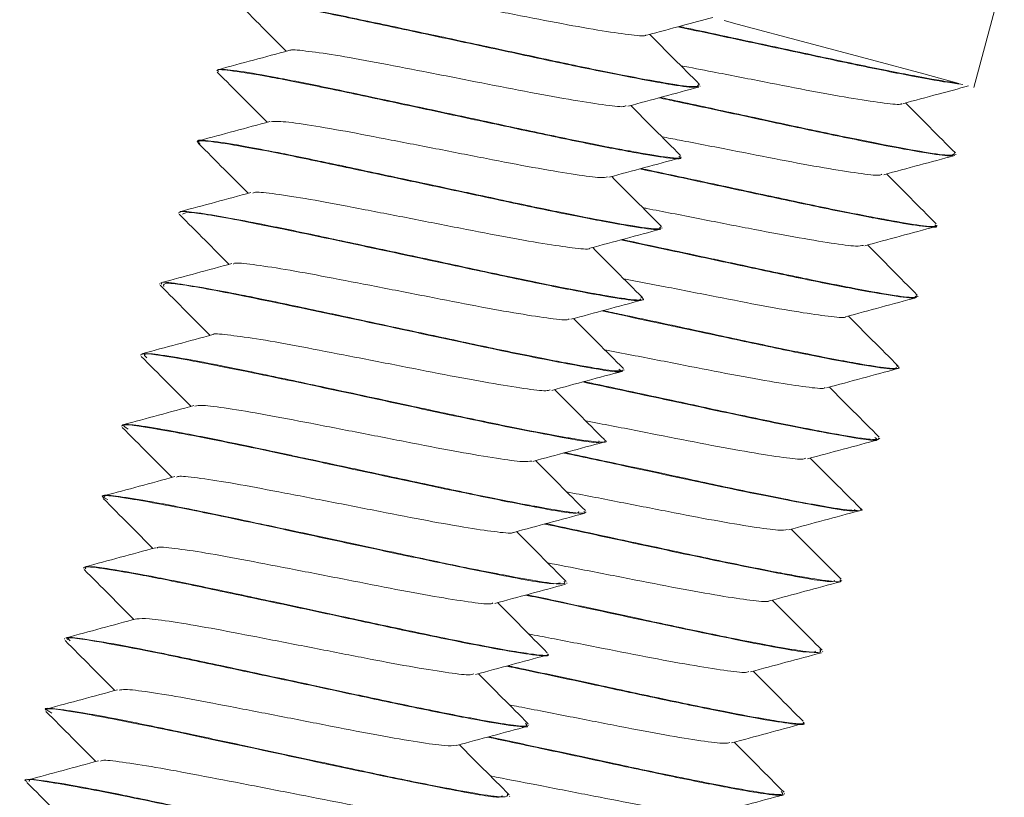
# Model space of a CAD drawing. Header units: millimetres. Extents: x -172 to 1038, y -1779 to -162.
# Tile 44 of 63: x 57 to 74, y -215 to -201. Entities that reach past the tile are written whole.
import ezdxf

# ---------------------------------------------------------------- set-up
doc = ezdxf.new("R2010")
doc.units = ezdxf.units.MM

msp = doc.modelspace()

# ---------------------------------------------------------------- linework, layer by layer
at = {"color": 7, "linetype": 'Continuous', "lineweight": 15}
for p, q in [((73.034, -202.61), (73.552, -200.678)), ((60.17, -202.322), (60.168, -202.331)), ((68.38, -202.591), (68.383, -202.582)), ((59.847, -203.529), (59.844, -203.539)), ((68.057, -203.798), (68.059, -203.789)), ((72.727, -203.756), (72.729, -203.746)), ((59.523, -204.737), (59.52, -204.747)), ((72.403, -204.963), (72.406, -204.954)), ((67.733, -205.006), (67.736, -204.996)), ((59.2, -205.944), (59.197, -205.954)), ((67.41, -206.213), (67.412, -206.204)), ((72.08, -206.171), (72.082, -206.161)), ((58.876, -207.152), (58.873, -207.161)), ((67.086, -207.421), (67.089, -207.411)), ((71.756, -207.378), (71.759, -207.368)), ((58.553, -208.359), (58.55, -208.368)), ((66.763, -208.628), (66.765, -208.618)), ((71.433, -208.586), (71.435, -208.576)), ((58.229, -209.566), (58.226, -209.576)), ((66.439, -209.835), (66.442, -209.826)), ((71.109, -209.793), (71.112, -209.783)), ((57.905, -210.774), (57.903, -210.783)), ((70.786, -211), (70.788, -210.991)), ((66.116, -211.043), (66.118, -211.033)), ((57.582, -211.981), (57.579, -211.991)), ((65.792, -212.25), (65.795, -212.241)), ((70.462, -212.207), (70.465, -212.198)), ((57.258, -213.188), (57.256, -213.198)), ((65.468, -213.458), (65.471, -213.448)), ((70.139, -213.415), (70.141, -213.405)), ((56.935, -214.396), (56.932, -214.405)), ((65.145, -214.665), (65.148, -214.656)), ((69.815, -214.623), (69.818, -214.613))]:
    msp.add_line(p, q, dxfattribs=at)
at = {"color": 7, "linetype": 'Continuous', "lineweight": 15, "flags": 128}
msp.add_lwpolyline([(68.793, -201.473), (69.014, -201.533), (70.205, -201.852), (71.297, -202.144), (72.183, -202.382), (72.78, -202.542)], dxfattribs=at)
at = {"color": 7, "linetype": 'Continuous', "lineweight": 15}
for points, knots in [([(61.748, -200.784), (61.756, -200.778), (61.782, -200.756), (62.093, -200.792), (62.647, -200.875), (63.393, -201.015), (64.242, -201.18), (65.124, -201.351), (65.958, -201.516), (66.676, -201.643), (67.185, -201.718), (67.45, -201.744), (67.458, -201.721), (67.459, -201.717)], [0, 0, 0, 0, 0.040822, 0.144147, 0.249715, 0.353223, 0.45782, 0.56306, 0.666153, 0.771604, 0.875705, 0.97967, 1, 1, 1, 1]), ([(68.357, -202.557), (68.351, -202.58), (68.34, -202.622), (67.819, -202.543), (67.089, -202.408), (66.117, -202.21), (65.011, -201.97), (63.861, -201.724), (62.782, -201.494), (61.812, -201.292), (61.068, -201.155), (60.588, -201.083), (60.532, -201.106), (60.505, -201.118)], [0, 0, 0, 0, 0.108826, 0.199043, 0.286151, 0.376552, 0.471976, 0.556752, 0.646928, 0.736227, 0.82734, 0.916659, 1, 1, 1, 1]), ([(60.531, -201.153), (60.518, -201.132), (60.489, -201.086), (60.864, -201.132), (61.548, -201.25), (62.503, -201.444), (63.629, -201.685), (64.826, -201.94), (65.99, -202.193), (67.016, -202.404), (67.8, -202.55), (68.292, -202.626), (68.337, -202.598), (68.358, -202.585)], [0, 0, 0, 0, 0.0748837, 0.1675932, 0.2623256, 0.3562357, 0.449475, 0.544401, 0.6372455, 0.7316549, 0.8260393, 0.9189005, 1, 1, 1, 1]), ([(60.501, -201.145), (60.648, -201.292), (60.93, -201.576), (61.212, -201.86), (61.348, -201.996)], [0, 0, 0, 0, 0.520706, 1, 1, 1, 1]), ([(67.479, -201.723), (67.68, -201.668), (68.052, -201.567), (68.425, -201.467), (68.596, -201.421)], [0, 0, 0, 0, 0.539451, 1, 1, 1, 1]), ([(68.006, -201.58), (68.211, -201.624), (68.795, -201.748), (69.823, -201.968), (70.957, -202.213), (71.922, -202.407), (72.543, -202.521), (72.766, -202.549), (72.845, -202.559)], [0, 0, 0, 0, 0.106893, 0.304617, 0.498328, 0.696449, 0.892044, 1, 1, 1, 1]), ([(72.78, -202.542), (72.746, -202.537), (72.568, -202.513), (72.09, -202.428), (71.212, -202.256), (70.155, -202.03), (69.151, -201.814), (68.436, -201.661), (68.114, -201.593), (68.027, -201.574)], [0, 0, 0, 0, 0.045623, 0.239509, 0.437315, 0.631204, 0.826949, 0.953443, 1, 1, 1, 1]), ([(68.373, -202.56), (68.226, -202.413), (67.943, -202.13), (67.661, -201.846), (67.526, -201.71)], [0, 0, 0, 0, 0.520815, 1, 1, 1, 1]), ([(61.408, -201.987), (61.408, -201.984), (61.411, -201.961), (61.659, -201.987), (62.148, -202.053), (62.855, -202.18), (63.682, -202.341), (64.562, -202.512), (65.417, -202.681), (66.174, -202.82), (66.745, -202.91), (67.077, -202.95), (67.113, -202.928), (67.124, -202.921)], [0, 0, 0, 0, 0.012051, 0.115121, 0.220451, 0.324862, 0.428525, 0.53407, 0.637293, 0.742262, 0.847202, 0.950442, 1, 1, 1, 1]), ([(61.395, -201.983), (61.194, -202.037), (60.792, -202.146), (60.39, -202.254), (60.189, -202.309)], [0, 0, 0, 0, 0.499631, 1, 1, 1, 1]), ([(60.2, -202.34), (60.192, -202.333), (60.147, -202.295), (60.418, -202.323), (61.005, -202.417), (61.901, -202.593), (62.988, -202.825), (64.176, -203.078), (65.361, -203.334), (66.431, -203.559), (67.3, -203.727), (67.849, -203.816), (68.094, -203.835), (68.043, -203.797), (68.037, -203.793)], [0, 0, 0, 0, 0.023244, 0.118802, 0.215598, 0.312769, 0.408085, 0.505579, 0.601623, 0.697873, 0.795312, 0.890588, 0.987863, 1, 1, 1, 1]), ([(68.023, -203.779), (68.033, -203.787), (68.077, -203.825), (67.811, -203.802), (67.446, -203.737), (67.211, -203.697), (67.206, -203.696), (67.189, -203.693), (67.127, -203.682), (66.881, -203.636), (66.326, -203.527), (65.389, -203.33), (64.258, -203.085), (63.477, -202.919), (63.072, -202.832), (62.965, -202.81), (62.62, -202.736), (61.967, -202.597), (61.165, -202.437), (60.52, -202.325), (60.273, -202.3), (60.201, -202.306), (60.174, -202.309), (60.183, -202.321), (60.188, -202.327)], [0, 0, 0, 0, 0.025533, 0.117772, 0.210004, 0.210256, 0.21068, 0.212048, 0.216859, 0.234779, 0.303694, 0.396023, 0.487991, 0.58155, 0.584873, 0.590528, 0.608827, 0.673287, 0.766127, 0.858425, 0.950715, 0.960145, 0.978906, 1, 1, 1, 1]), ([(68.055, -202.241), (68.232, -202.275), (68.688, -202.363), (69.473, -202.516), (70.304, -202.68), (71.023, -202.808), (71.532, -202.882), (71.797, -202.909), (71.804, -202.886), (71.806, -202.882)], [0, 0, 0, 0, 0.110123, 0.282849, 0.45206, 0.625135, 0.795996, 0.966633, 1, 1, 1, 1]), ([(60.177, -202.352), (60.324, -202.5), (60.607, -202.783), (60.889, -203.067), (61.024, -203.203)], [0, 0, 0, 0, 0.520718, 1, 1, 1, 1]), ([(67.156, -202.93), (67.356, -202.876), (67.758, -202.767), (68.161, -202.658), (68.362, -202.604)], [0, 0, 0, 0, 0.499622, 1, 1, 1, 1]), ([(71.826, -202.887), (72.027, -202.833), (72.399, -202.732), (72.771, -202.632), (72.943, -202.585)], [0, 0, 0, 0, 0.539447, 1, 1, 1, 1]), ([(67.682, -202.787), (67.781, -202.808), (68.251, -202.908), (69.178, -203.106), (70.335, -203.357), (71.363, -203.569), (72.146, -203.715), (72.638, -203.79), (72.683, -203.762), (72.704, -203.75)], [0, 0, 0, 0, 0.043977, 0.208823, 0.370053, 0.534001, 0.697906, 0.859165, 1, 1, 1, 1]), ([(72.704, -203.721), (72.698, -203.744), (72.687, -203.787), (72.165, -203.708), (71.436, -203.572), (70.463, -203.375), (69.361, -203.135), (68.395, -202.929), (67.88, -202.819), (67.703, -202.782)], [0, 0, 0, 0, 0.181091, 0.331216, 0.476167, 0.6266, 0.785391, 0.926463, 1, 1, 1, 1]), ([(68.049, -203.768), (67.902, -203.62), (67.62, -203.337), (67.338, -203.053), (67.203, -202.917)], [0, 0, 0, 0, 0.520815, 1, 1, 1, 1]), ([(72.72, -203.725), (72.572, -203.578), (72.29, -203.294), (72.008, -203.011), (71.873, -202.875)], [0, 0, 0, 0, 0.520824, 1, 1, 1, 1]), ([(61.072, -203.19), (60.871, -203.245), (60.469, -203.353), (60.067, -203.462), (59.866, -203.516)], [0, 0, 0, 0, 0.499631, 1, 1, 1, 1]), ([(61.084, -203.195), (61.128, -203.19), (61.225, -203.178), (61.674, -203.238), (62.324, -203.348), (63.126, -203.504), (63.999, -203.672), (64.869, -203.844), (65.659, -203.994), (66.287, -204.097), (66.7, -204.154), (66.776, -204.137), (66.81, -204.13)], [0, 0, 0, 0, 0.088759, 0.193202, 0.298049, 0.400888, 0.506086, 0.609713, 0.713564, 0.818701, 0.921497, 1, 1, 1, 1]), ([(67.731, -203.449), (67.831, -203.468), (68.202, -203.539), (68.912, -203.677), (69.763, -203.846), (70.521, -203.985), (71.092, -204.074), (71.424, -204.115), (71.459, -204.093), (71.471, -204.086)], [0, 0, 0, 0, 0.06332, 0.236314, 0.405502, 0.577554, 0.749556, 0.918773, 1, 1, 1, 1]), ([(59.888, -203.569), (59.87, -203.559), (59.785, -203.509), (59.984, -203.516), (60.486, -203.59), (61.312, -203.746), (62.354, -203.966), (63.527, -204.216), (64.723, -204.473), (65.834, -204.711), (66.766, -204.895), (67.409, -205.008), (67.729, -205.043), (67.699, -205.005), (67.69, -204.994)], [0, 0, 0, 0, 0.023796, 0.117548, 0.210916, 0.305805, 0.398581, 0.49308, 0.587341, 0.680272, 0.775204, 0.868283, 0.962356, 1, 1, 1, 1]), ([(67.717, -204.973), (67.717, -204.993), (67.718, -205.033), (67.309, -204.982), (66.695, -204.871), (66.119, -204.757), (65.802, -204.692), (65.709, -204.672), (65.352, -204.598), (64.861, -204.492), (64.115, -204.332), (63.349, -204.168), (62.721, -204.035), (62.362, -203.958), (62.349, -203.955), (62.305, -203.945), (62.136, -203.91), (61.813, -203.841), (61.508, -203.778), (61.27, -203.731), (60.98, -203.674), (60.493, -203.582), (60.038, -203.514), (59.814, -203.495), (59.86, -203.53), (59.866, -203.534)], [0, 0, 0, 0, 0.0879187, 0.1756572, 0.2672153, 0.3328181, 0.3506132, 0.3557469, 0.3583691, 0.447274, 0.4783267, 0.5380065, 0.6285625, 0.6289051, 0.6295717, 0.6318772, 0.6403731, 0.6729006, 0.7176975, 0.7269404, 0.745229, 0.8088461, 0.8986663, 0.9881119, 1, 1, 1, 1]), ([(59.854, -203.559), (60.001, -203.707), (60.283, -203.99), (60.565, -204.274), (60.701, -204.41)], [0, 0, 0, 0, 0.52071, 1, 1, 1, 1]), ([(71.502, -204.095), (71.703, -204.04), (72.105, -203.931), (72.507, -203.823), (72.708, -203.769)], [0, 0, 0, 0, 0.499622, 1, 1, 1, 1]), ([(66.832, -204.138), (67.033, -204.083), (67.435, -203.974), (67.837, -203.866), (68.038, -203.811)], [0, 0, 0, 0, 0.499627, 1, 1, 1, 1]), ([(67.726, -204.975), (67.579, -204.828), (67.296, -204.544), (67.014, -204.261), (66.879, -204.125)], [0, 0, 0, 0, 0.520811, 1, 1, 1, 1]), ([(67.359, -203.995), (67.747, -204.077), (68.523, -204.243), (69.709, -204.499), (70.777, -204.724), (71.647, -204.892), (72.196, -204.98), (72.44, -204.999), (72.39, -204.962), (72.384, -204.958)], [0, 0, 0, 0, 0.162893, 0.325506, 0.488467, 0.653441, 0.814755, 0.979452, 1, 1, 1, 1]), ([(72.37, -204.944), (72.379, -204.952), (72.423, -204.989), (72.157, -204.964), (71.793, -204.906), (71.558, -204.862), (71.552, -204.861), (71.536, -204.858), (71.474, -204.846), (71.228, -204.801), (70.672, -204.692), (69.736, -204.495), (68.604, -204.25), (67.824, -204.084), (67.425, -203.999), (67.396, -203.992), (67.38, -203.989)], [0, 0, 0, 0, 0.043359, 0.199994, 0.356616, 0.357042, 0.357763, 0.360086, 0.368255, 0.398685, 0.515713, 0.672499, 0.828672, 0.987548, 0.993192, 1, 1, 1, 1]), ([(72.396, -204.932), (72.249, -204.785), (71.967, -204.502), (71.684, -204.218), (71.549, -204.082)], [0, 0, 0, 0, 0.520819, 1, 1, 1, 1]), ([(60.748, -204.398), (60.547, -204.452), (60.145, -204.561), (59.743, -204.669), (59.542, -204.724)], [0, 0, 0, 0, 0.4996423, 1, 1, 1, 1]), ([(60.778, -204.407), (60.796, -204.4), (60.846, -204.38), (61.209, -204.426), (61.804, -204.519), (62.574, -204.667), (63.435, -204.833), (64.315, -205.006), (65.131, -205.165), (65.82, -205.284), (66.282, -205.347), (66.512, -205.369), (66.508, -205.345), (66.508, -205.345)], [0, 0, 0, 0, 0.060385, 0.164194, 0.269702, 0.372851, 0.477923, 0.582732, 0.686052, 0.791609, 0.895096, 0.999693, 1, 1, 1, 1]), ([(59.53, -204.767), (59.677, -204.914), (59.96, -205.198), (60.242, -205.482), (60.377, -205.618)], [0, 0, 0, 0, 0.520714, 1, 1, 1, 1]), ([(67.375, -206.175), (67.39, -206.184), (67.474, -206.235), (67.268, -206.229), (66.729, -206.145), (65.921, -205.991), (64.907, -205.781), (63.841, -205.549), (62.7, -205.306), (61.642, -205.08), (60.824, -204.912), (60.318, -204.818), (59.895, -204.747), (59.663, -204.717), (59.539, -204.718), (59.54, -204.733), (59.54, -204.741)], [0, 0, 0, 0, 0.022073, 0.126519, 0.209715, 0.316104, 0.395623, 0.482982, 0.573974, 0.663383, 0.746435, 0.809496, 0.844559, 0.93349, 0.96464, 1, 1, 1, 1]), ([(59.584, -204.764), (59.613, -204.747), (59.68, -204.709), (60.702, -204.893), (62.264, -205.222), (63.891, -205.57), (65.223, -205.858), (66.213, -206.059), (66.942, -206.192), (67.358, -206.25), (67.366, -206.216), (67.37, -206.202)], [0, 0, 0, 0, 0.114754, 0.2598888, 0.4032248, 0.5488232, 0.6442979, 0.7418607, 0.8385626, 0.9345933, 1, 1, 1, 1]), ([(67.408, -204.656), (67.431, -204.66), (67.719, -204.715), (68.352, -204.839), (69.214, -205.009), (70.006, -205.159), (70.634, -205.262), (71.047, -205.319), (71.123, -205.302), (71.156, -205.295)], [0, 0, 0, 0, 0.015346, 0.188243, 0.358555, 0.529237, 0.702032, 0.870978, 1, 1, 1, 1]), ([(71.179, -205.302), (71.38, -205.248), (71.782, -205.139), (72.184, -205.03), (72.385, -204.976)], [0, 0, 0, 0, 0.499627, 1, 1, 1, 1]), ([(66.508, -205.345), (66.709, -205.29), (67.111, -205.182), (67.513, -205.073), (67.715, -205.019)], [0, 0, 0, 0, 0.49963, 1, 1, 1, 1]), ([(67.035, -205.202), (67.314, -205.262), (67.977, -205.403), (69.072, -205.638), (70.18, -205.876), (71.112, -206.06), (71.755, -206.172), (72.076, -206.208), (72.045, -206.17), (72.037, -206.159)], [0, 0, 0, 0, 0.119091, 0.282896, 0.444385, 0.609357, 0.771107, 0.934584, 1, 1, 1, 1]), ([(72.063, -206.137), (72.064, -206.158), (72.065, -206.198), (71.656, -206.147), (71.042, -206.036), (70.466, -205.921), (70.149, -205.856), (70.055, -205.837), (69.699, -205.763), (69.207, -205.657), (68.462, -205.497), (67.809, -205.357), (67.311, -205.251), (67.056, -205.197)], [0, 0, 0, 0, 0.146356, 0.29241, 0.444824, 0.554029, 0.583652, 0.592197, 0.596562, 0.744559, 0.79625, 0.895598, 1, 1, 1, 1]), ([(72.072, -206.14), (71.925, -205.992), (71.643, -205.709), (71.361, -205.425), (71.226, -205.289)], [0, 0, 0, 0, 0.520815, 1, 1, 1, 1]), ([(67.402, -206.183), (67.255, -206.035), (66.973, -205.752), (66.691, -205.468), (66.556, -205.332)], [0, 0, 0, 0, 0.520815, 1, 1, 1, 1]), ([(60.424, -205.605), (60.224, -205.659), (59.822, -205.768), (59.42, -205.877), (59.219, -205.931)], [0, 0, 0, 0, 0.499631, 1, 1, 1, 1]), ([(60.451, -205.613), (60.455, -205.607), (60.473, -205.585), (60.762, -205.617), (61.296, -205.695), (62.03, -205.831), (62.873, -205.995), (63.755, -206.166), (64.596, -206.333), (65.327, -206.463), (65.857, -206.543), (66.141, -206.573), (66.156, -206.55), (66.159, -206.545)], [0, 0, 0, 0, 0.031778, 0.134964, 0.240499, 0.344257, 0.448576, 0.553953, 0.657028, 0.76237, 0.866774, 0.970453, 1, 1, 1, 1]), ([(59.207, -205.974), (59.354, -206.122), (59.636, -206.405), (59.918, -206.689), (60.054, -206.825)], [0, 0, 0, 0, 0.520718, 1, 1, 1, 1]), ([(67.076, -207.407), (67.071, -207.416), (67.057, -207.442), (66.764, -207.413), (66.141, -207.304), (65.262, -207.131), (64.209, -206.907), (63.201, -206.69), (62.44, -206.527), (61.709, -206.371), (61.203, -206.263), (60.798, -206.18), (60.496, -206.12), (59.982, -206.021), (59.47, -205.938), (59.195, -205.909), (59.228, -205.945), (59.237, -205.954)], [0, 0, 0, 0, 0.0435693, 0.1362062, 0.2278841, 0.3214517, 0.4132061, 0.5057526, 0.5663481, 0.5993891, 0.69071, 0.7014592, 0.7206314, 0.7841546, 0.8770453, 0.9685317, 1, 1, 1, 1]), ([(59.27, -205.992), (59.261, -205.964), (59.239, -205.901), (60.144, -206.056), (61.627, -206.362), (63.433, -206.749), (65.192, -207.13), (66.481, -207.378), (67.118, -207.48), (67.025, -207.414), (67.003, -207.399)], [0, 0, 0, 0, 0.113521, 0.254322, 0.394596, 0.5365, 0.676311, 0.818306, 0.958449, 1, 1, 1, 1]), ([(67.084, -205.863), (67.316, -205.908), (67.83, -206.007), (68.663, -206.171), (69.478, -206.33), (70.167, -206.448), (70.629, -206.513), (70.858, -206.53), (70.855, -206.51), (70.855, -206.51)], [0, 0, 0, 0, 0.1418185, 0.3140989, 0.4839351, 0.6574499, 0.8275594, 0.9994949, 1, 1, 1, 1]), ([(66.185, -206.552), (66.386, -206.498), (66.788, -206.389), (67.19, -206.28), (67.391, -206.226)], [0, 0, 0, 0, 0.4996184, 1, 1, 1, 1]), ([(70.855, -206.51), (71.056, -206.455), (71.458, -206.346), (71.86, -206.238), (72.061, -206.183)], [0, 0, 0, 0, 0.499633, 1, 1, 1, 1]), ([(66.712, -206.41), (67.286, -206.532), (68.251, -206.738), (69.571, -207.024), (70.559, -207.223), (71.288, -207.357), (71.705, -207.414), (71.713, -207.381), (71.716, -207.367)], [0, 0, 0, 0, 0.237251, 0.3986587, 0.5635971, 0.7270774, 0.8894258, 1, 1, 1, 1]), ([(71.722, -207.34), (71.736, -207.349), (71.82, -207.399), (71.615, -207.393), (71.076, -207.31), (70.268, -207.156), (69.253, -206.945), (68.192, -206.715), (67.301, -206.524), (66.838, -206.426), (66.733, -206.404)], [0, 0, 0, 0, 0.036741, 0.210594, 0.349076, 0.526165, 0.658526, 0.803938, 0.955397, 1, 1, 1, 1]), ([(67.079, -207.39), (66.932, -207.242), (66.649, -206.959), (66.367, -206.676), (66.232, -206.54)], [0, 0, 0, 0, 0.520833, 1, 1, 1, 1]), ([(71.749, -207.347), (71.602, -207.2), (71.32, -206.916), (71.037, -206.633), (70.902, -206.497)], [0, 0, 0, 0, 0.520815, 1, 1, 1, 1]), ([(60.101, -206.812), (59.9, -206.867), (59.498, -206.976), (59.096, -207.084), (58.895, -207.138)], [0, 0, 0, 0, 0.499634, 1, 1, 1, 1]), ([(60.104, -206.813), (60.104, -206.813), (60.102, -206.791), (60.334, -206.814), (60.802, -206.874), (61.496, -206.997), (62.314, -207.157), (63.193, -207.326), (64.053, -207.497), (64.821, -207.64), (65.411, -207.734), (65.767, -207.779), (65.814, -207.758), (65.831, -207.751)], [0, 0, 0, 0, 0.002941, 0.106044, 0.211219, 0.315892, 0.419319, 0.52488, 0.628255, 0.732994, 0.838122, 0.941244, 1, 1, 1, 1]), ([(66.751, -208.596), (66.753, -208.598), (66.839, -208.645), (66.68, -208.648), (66.317, -208.598), (65.896, -208.524), (65.377, -208.426), (64.537, -208.255), (63.669, -208.067), (62.916, -207.905), (62.151, -207.741), (61.181, -207.534), (60.209, -207.331), (59.461, -207.194), (58.974, -207.12), (58.914, -207.143), (58.885, -207.154)], [0, 0, 0, 0, 0.002739, 0.108903, 0.194273, 0.227799, 0.284814, 0.375593, 0.464455, 0.498151, 0.555543, 0.645709, 0.734922, 0.825982, 0.915287, 1, 1, 1, 1]), ([(58.978, -207.208), (58.944, -207.179), (58.857, -207.103), (59.613, -207.226), (60.998, -207.503), (62.777, -207.885), (64.573, -208.275), (65.958, -208.549), (66.7, -208.68), (66.668, -208.63), (66.661, -208.619)], [0, 0, 0, 0, 0.091152, 0.235085, 0.379905, 0.524974, 0.668788, 0.814682, 0.958294, 1, 1, 1, 1]), ([(66.761, -207.071), (66.914, -207.1), (67.343, -207.183), (68.104, -207.331), (68.942, -207.497), (69.674, -207.628), (70.203, -207.708), (70.488, -207.738), (70.502, -207.715), (70.506, -207.71)], [0, 0, 0, 0, 0.095458, 0.268314, 0.437397, 0.610196, 0.781459, 0.951531, 1, 1, 1, 1]), ([(58.883, -207.182), (59.03, -207.329), (59.313, -207.613), (59.595, -207.897), (59.73, -208.033)], [0, 0, 0, 0, 0.520719, 1, 1, 1, 1]), ([(65.861, -207.76), (66.062, -207.705), (66.464, -207.596), (66.866, -207.488), (67.068, -207.434)], [0, 0, 0, 0, 0.499624, 1, 1, 1, 1]), ([(70.532, -207.717), (70.733, -207.663), (71.135, -207.554), (71.537, -207.445), (71.738, -207.391)], [0, 0, 0, 0, 0.499622, 1, 1, 1, 1]), ([(66.388, -207.617), (66.85, -207.716), (67.888, -207.936), (69.542, -208.296), (70.827, -208.543), (71.465, -208.644), (71.371, -208.579), (71.35, -208.564)], [0, 0, 0, 0, 0.1951126, 0.4379005, 0.6844801, 0.9278445, 1, 1, 1, 1]), ([(71.423, -208.572), (71.418, -208.581), (71.403, -208.607), (71.111, -208.578), (70.488, -208.468), (69.609, -208.296), (68.556, -208.071), (67.549, -207.854), (66.828, -207.7), (66.499, -207.63), (66.41, -207.611)], [0, 0, 0, 0, 0.0739586, 0.2312071, 0.3868286, 0.5456549, 0.7014049, 0.8585008, 0.9613592, 1, 1, 1, 1]), ([(66.755, -208.597), (66.608, -208.45), (66.326, -208.167), (66.044, -207.883), (65.909, -207.747)], [0, 0, 0, 0, 0.520819, 1, 1, 1, 1]), ([(71.425, -208.555), (71.278, -208.407), (70.996, -208.124), (70.714, -207.84), (70.579, -207.704)], [0, 0, 0, 0, 0.520811, 1, 1, 1, 1]), ([(59.777, -208.02), (59.577, -208.074), (59.175, -208.183), (58.773, -208.292), (58.572, -208.346)], [0, 0, 0, 0, 0.499645, 1, 1, 1, 1]), ([(59.797, -208.027), (59.832, -208.02), (59.913, -208.006), (60.333, -208.061), (60.967, -208.166), (61.759, -208.319), (62.629, -208.487), (63.503, -208.659), (64.303, -208.813), (64.947, -208.92), (65.388, -208.983), (65.48, -208.968), (65.523, -208.962)], [0, 0, 0, 0, 0.079706, 0.183889, 0.288894, 0.391681, 0.496787, 0.60073, 0.704269, 0.809488, 0.912352, 1, 1, 1, 1]), ([(58.66, -208.417), (58.618, -208.391), (58.483, -208.309), (59.104, -208.402), (60.381, -208.647), (62.123, -209.022), (63.939, -209.416), (65.425, -209.718), (66.294, -209.877), (66.313, -209.835), (66.319, -209.822)], [0, 0, 0, 0, 0.065343, 0.208966, 0.354586, 0.498825, 0.643229, 0.788708, 0.932374, 1, 1, 1, 1]), ([(66.437, -208.278), (66.513, -208.293), (66.858, -208.359), (67.543, -208.492), (68.398, -208.662), (69.168, -208.805), (69.757, -208.898), (70.113, -208.943), (70.16, -208.923), (70.177, -208.915)], [0, 0, 0, 0, 0.048349, 0.22135, 0.390765, 0.562416, 0.734705, 0.903709, 1, 1, 1, 1]), ([(58.56, -208.389), (58.707, -208.537), (58.989, -208.82), (59.271, -209.104), (59.407, -209.24)], [0, 0, 0, 0, 0.520723, 1, 1, 1, 1]), ([(66.407, -209.817), (66.416, -209.824), (66.461, -209.862), (66.199, -209.838), (65.837, -209.778), (65.599, -209.735), (65.581, -209.732), (65.518, -209.721), (65.274, -209.675), (64.722, -209.567), (63.789, -209.371), (62.658, -209.126), (61.849, -208.954), (61.366, -208.851), (61.009, -208.774), (60.36, -208.637), (59.56, -208.477), (58.91, -208.364), (58.66, -208.337), (58.585, -208.343), (58.557, -208.346), (58.566, -208.358), (58.57, -208.364)], [0, 0, 0, 0, 0.024024, 0.11627, 0.208508, 0.20931, 0.210787, 0.215765, 0.233817, 0.302186, 0.394562, 0.486482, 0.580044, 0.590241, 0.608951, 0.671817, 0.764616, 0.856922, 0.949221, 0.959082, 0.977982, 1, 1, 1, 1]), ([(65.538, -208.967), (65.739, -208.913), (66.141, -208.804), (66.543, -208.695), (66.744, -208.641)], [0, 0, 0, 0, 0.499633, 1, 1, 1, 1]), ([(70.208, -208.924), (70.409, -208.87), (70.811, -208.761), (71.213, -208.653), (71.414, -208.598)], [0, 0, 0, 0, 0.499627, 1, 1, 1, 1]), ([(66.064, -208.825), (66.417, -208.899), (67.332, -209.094), (68.925, -209.442), (70.303, -209.713), (71.046, -209.844), (71.015, -209.795), (71.008, -209.784)], [0, 0, 0, 0, 0.159137, 0.413708, 0.671962, 0.926175, 1, 1, 1, 1]), ([(71.098, -209.761), (71.1, -209.762), (71.186, -209.809), (71.026, -209.813), (70.664, -209.763), (70.243, -209.688), (69.724, -209.59), (68.884, -209.42), (68.015, -209.231), (67.263, -209.07), (66.68, -208.945), (66.268, -208.858), (66.086, -208.819)], [0, 0, 0, 0, 0.004556, 0.181152, 0.323159, 0.378927, 0.473766, 0.624769, 0.772585, 0.828637, 0.924105, 1, 1, 1, 1]), ([(66.432, -209.805), (66.285, -209.657), (66.002, -209.374), (65.72, -209.09), (65.585, -208.954)], [0, 0, 0, 0, 0.520824, 1, 1, 1, 1]), ([(71.102, -209.762), (70.955, -209.615), (70.673, -209.331), (70.39, -209.048), (70.255, -208.912)], [0, 0, 0, 0, 0.520815, 1, 1, 1, 1]), ([(59.454, -209.227), (59.253, -209.282), (58.851, -209.391), (58.449, -209.499), (58.248, -209.553)], [0, 0, 0, 0, 0.499634, 1, 1, 1, 1]), ([(59.485, -209.237), (59.498, -209.23), (59.536, -209.209), (59.874, -209.25), (60.451, -209.339), (61.21, -209.483), (62.066, -209.648), (62.947, -209.82), (63.772, -209.982), (64.474, -210.105), (64.958, -210.174), (65.203, -210.196), (65.204, -210.174), (65.204, -210.172)], [0, 0, 0, 0, 0.051396, 0.154952, 0.26051, 0.363794, 0.468669, 0.573697, 0.676881, 0.782412, 0.886151, 0.990478, 1, 1, 1, 1]), ([(66.113, -209.485), (66.401, -209.541), (66.972, -209.651), (67.85, -209.824), (68.649, -209.978), (69.294, -210.085), (69.735, -210.147), (69.827, -210.133), (69.869, -210.126)], [0, 0, 0, 0, 0.172698, 0.343583, 0.513805, 0.686789, 0.855902, 1, 1, 1, 1]), ([(58.315, -209.618), (58.28, -209.6), (58.117, -209.516), (58.62, -209.584), (59.776, -209.795), (61.472, -210.16), (63.298, -210.553), (64.871, -210.881), (65.881, -211.071), (65.969, -211.043), (66.004, -211.031)], [0, 0, 0, 0, 0.039007, 0.182698, 0.328659, 0.472425, 0.617728, 0.762382, 0.906474, 1, 1, 1, 1]), ([(58.236, -209.597), (58.383, -209.744), (58.666, -210.028), (58.948, -210.311), (59.083, -210.447)], [0, 0, 0, 0, 0.520706, 1, 1, 1, 1]), ([(66.07, -211.002), (66.083, -211.025), (66.111, -211.072), (65.715, -211.022), (65.057, -210.904), (64.146, -210.724), (62.988, -210.474), (61.801, -210.22), (60.748, -209.995), (59.779, -209.791), (58.973, -209.634), (58.451, -209.555), (58.212, -209.532), (58.26, -209.569), (58.272, -209.578)], [0, 0, 0, 0, 0.0864676, 0.1760184, 0.2528321, 0.3605263, 0.4443643, 0.544336, 0.6388568, 0.6990614, 0.8061771, 0.8972052, 0.9742239, 1, 1, 1, 1]), ([(69.885, -210.132), (70.085, -210.077), (70.488, -209.968), (70.89, -209.86), (71.091, -209.806)], [0, 0, 0, 0, 0.49963, 1, 1, 1, 1]), ([(65.214, -210.175), (65.415, -210.12), (65.817, -210.011), (66.219, -209.903), (66.421, -209.848)], [0, 0, 0, 0, 0.499633, 1, 1, 1, 1]), ([(66.108, -211.012), (65.961, -210.865), (65.679, -210.581), (65.397, -210.298), (65.262, -210.162)], [0, 0, 0, 0, 0.520815, 1, 1, 1, 1]), ([(65.74, -210.032), (65.984, -210.084), (66.779, -210.252), (68.295, -210.583), (69.769, -210.882), (70.641, -211.041), (70.66, -211), (70.666, -210.987)], [0, 0, 0, 0, 0.1131534, 0.3686815, 0.6261126, 0.8803326, 1, 1, 1, 1]), ([(70.754, -210.981), (70.763, -210.989), (70.808, -211.026), (70.546, -211.003), (70.184, -210.943), (69.946, -210.9), (69.928, -210.897), (69.865, -210.885), (69.62, -210.84), (69.068, -210.731), (68.136, -210.536), (67.005, -210.291), (66.201, -210.12), (65.798, -210.033), (65.763, -210.026)], [0, 0, 0, 0, 0.040795, 0.19744, 0.354073, 0.355435, 0.357943, 0.366395, 0.39705, 0.513148, 0.670014, 0.826105, 0.984987, 1, 1, 1, 1]), ([(70.778, -210.969), (70.631, -210.822), (70.349, -210.539), (70.067, -210.255), (69.932, -210.119)], [0, 0, 0, 0, 0.520815, 1, 1, 1, 1]), ([(59.13, -210.435), (58.93, -210.489), (58.528, -210.598), (58.126, -210.706), (57.925, -210.761)], [0, 0, 0, 0, 0.499628, 1, 1, 1, 1]), ([(59.152, -210.441), (59.154, -210.437), (59.163, -210.414), (59.433, -210.443), (59.947, -210.515), (60.669, -210.647), (61.504, -210.81), (62.386, -210.981), (63.234, -211.149), (63.977, -211.284), (64.526, -211.368), (64.831, -211.403), (64.855, -211.38), (64.861, -211.373)], [0, 0, 0, 0, 0.022709, 0.125811, 0.231273, 0.335334, 0.43934, 0.544817, 0.647928, 0.75312, 0.857793, 0.961239, 1, 1, 1, 1]), ([(57.912, -210.804), (58.06, -210.951), (58.342, -211.235), (58.624, -211.519), (58.76, -211.655)], [0, 0, 0, 0, 0.52071, 1, 1, 1, 1]), ([(65.787, -212.239), (65.789, -212.24), (65.845, -212.279), (65.63, -212.261), (65.169, -212.192), (64.442, -212.056), (63.42, -211.846), (62.241, -211.59), (61.093, -211.345), (60.021, -211.116), (59.062, -210.919), (58.391, -210.799), (57.984, -210.744), (57.94, -210.766), (57.916, -210.777)], [0, 0, 0, 0, 0.004379, 0.109719, 0.175338, 0.271197, 0.376795, 0.463755, 0.565571, 0.652924, 0.739073, 0.848713, 0.919443, 1, 1, 1, 1]), ([(57.943, -210.794), (57.934, -210.784), (57.898, -210.746), (58.197, -210.781), (58.818, -210.883), (59.738, -211.066), (60.84, -211.302), (62.032, -211.555), (63.21, -211.811), (64.263, -212.031), (65.109, -212.192), (65.621, -212.271), (65.843, -212.286), (65.789, -212.25), (65.788, -212.249)], [0, 0, 0, 0, 0.032993, 0.128375, 0.225407, 0.32236, 0.417792, 0.515336, 0.611078, 0.707641, 0.804944, 0.900207, 0.997616, 1, 1, 1, 1]), ([(65.79, -210.693), (65.997, -210.733), (66.484, -210.827), (67.295, -210.985), (68.118, -211.147), (68.821, -211.27), (69.305, -211.339), (69.55, -211.361), (69.55, -211.338), (69.55, -211.336)], [0, 0, 0, 0, 0.1272509, 0.2997664, 0.4692541, 0.6425961, 0.8129947, 0.9843597, 1, 1, 1, 1]), ([(64.891, -211.382), (65.092, -211.328), (65.494, -211.219), (65.896, -211.11), (66.097, -211.056)], [0, 0, 0, 0, 0.499622, 1, 1, 1, 1]), ([(69.561, -211.339), (69.762, -211.285), (70.164, -211.176), (70.566, -211.067), (70.767, -211.013)], [0, 0, 0, 0, 0.4996184, 1, 1, 1, 1]), ([(65.416, -211.24), (65.554, -211.269), (66.23, -211.411), (67.659, -211.722), (69.213, -212.045), (70.229, -212.236), (70.316, -212.207), (70.35, -212.196)], [0, 0, 0, 0, 0.06592, 0.323181, 0.579292, 0.834411, 1, 1, 1, 1]), ([(70.416, -212.167), (70.43, -212.19), (70.457, -212.237), (70.061, -212.187), (69.404, -212.069), (68.492, -211.888), (67.337, -211.64), (66.3, -211.417), (65.668, -211.282), (65.439, -211.234)], [0, 0, 0, 0, 0.1438609, 0.2928504, 0.4206508, 0.5998276, 0.7393132, 0.9056416, 1, 1, 1, 1]), ([(70.455, -212.177), (70.308, -212.029), (70.025, -211.746), (69.743, -211.462), (69.608, -211.326)], [0, 0, 0, 0, 0.520833, 1, 1, 1, 1]), ([(65.785, -212.22), (65.638, -212.072), (65.355, -211.789), (65.073, -211.505), (64.938, -211.369)], [0, 0, 0, 0, 0.520811, 1, 1, 1, 1]), ([(58.807, -211.642), (58.606, -211.696), (58.204, -211.805), (57.802, -211.914), (57.601, -211.968)], [0, 0, 0, 0, 0.4996423, 1, 1, 1, 1]), ([(58.808, -211.644), (58.865, -211.64), (58.982, -211.632), (59.466, -211.698), (60.134, -211.814), (60.947, -211.972), (61.823, -212.141), (62.688, -212.313), (63.466, -212.459), (64.074, -212.557), (64.456, -212.607), (64.515, -212.588), (64.539, -212.581)], [0, 0, 0, 0, 0.0994414, 0.2041381, 0.3087528, 0.4117169, 0.5169725, 0.6202734, 0.7244637, 0.8294568, 0.9322401, 1, 1, 1, 1]), ([(65.415, -213.415), (65.434, -213.438), (65.472, -213.484), (65.14, -213.448), (64.558, -213.347), (63.682, -213.176), (62.674, -212.961), (61.559, -212.722), (60.379, -212.469), (59.276, -212.235), (58.434, -212.07), (57.886, -211.981), (57.592, -211.946), (57.624, -211.983), (57.635, -211.995)], [0, 0, 0, 0, 0.0798737, 0.1580801, 0.2364709, 0.3437413, 0.4279572, 0.4952595, 0.6113973, 0.7038538, 0.7854462, 0.8787682, 0.9573873, 1, 1, 1, 1]), ([(57.674, -212.016), (57.653, -211.998), (57.574, -211.933), (58.18, -212.035), (59.137, -212.215), (60.205, -212.443), (61.382, -212.693), (62.576, -212.95), (63.672, -213.184), (64.581, -213.362), (65.191, -213.466), (65.48, -213.495), (65.44, -213.457), (65.431, -213.448)], [0, 0, 0, 0, 0.054767, 0.198068, 0.295594, 0.390964, 0.488356, 0.585055, 0.680873, 0.778527, 0.874079, 0.971114, 1, 1, 1, 1]), ([(65.467, -211.9), (65.595, -211.925), (65.998, -212.003), (66.736, -212.146), (67.58, -212.314), (68.323, -212.448), (68.873, -212.532), (69.178, -212.567), (69.201, -212.544), (69.208, -212.538)], [0, 0, 0, 0, 0.08072, 0.253664, 0.422728, 0.595206, 0.76683, 0.936445, 1, 1, 1, 1]), ([(57.589, -212.011), (57.736, -212.159), (58.018, -212.442), (58.301, -212.726), (58.436, -212.862)], [0, 0, 0, 0, 0.520714, 1, 1, 1, 1]), ([(64.567, -212.589), (64.768, -212.535), (65.17, -212.426), (65.572, -212.317), (65.773, -212.263)], [0, 0, 0, 0, 0.499627, 1, 1, 1, 1]), ([(69.238, -212.547), (69.438, -212.492), (69.84, -212.383), (70.243, -212.275), (70.444, -212.22)], [0, 0, 0, 0, 0.499624, 1, 1, 1, 1]), ([(65.094, -212.447), (65.127, -212.454), (65.525, -212.538), (66.387, -212.722), (67.555, -212.975), (68.611, -213.195), (69.455, -213.357), (69.967, -213.436), (70.189, -213.45), (70.136, -213.415), (70.134, -213.414)], [0, 0, 0, 0, 0.014989, 0.18002, 0.342001, 0.50537, 0.669993, 0.831165, 0.995966, 1, 1, 1, 1]), ([(70.134, -213.403), (70.136, -213.405), (70.192, -213.443), (69.977, -213.425), (69.516, -213.357), (68.789, -213.221), (67.765, -213.01), (66.592, -212.756), (65.689, -212.563), (65.208, -212.461), (65.115, -212.441)], [0, 0, 0, 0, 0.007424, 0.186056, 0.29733, 0.459883, 0.638953, 0.786417, 0.959073, 1, 1, 1, 1]), ([(65.461, -213.427), (65.314, -213.279), (65.032, -212.996), (64.75, -212.713), (64.614, -212.577)], [0, 0, 0, 0, 0.520815, 1, 1, 1, 1]), ([(70.131, -213.384), (69.984, -213.237), (69.702, -212.953), (69.42, -212.67), (69.285, -212.534)], [0, 0, 0, 0, 0.520824, 1, 1, 1, 1]), ([(58.509, -212.858), (58.536, -212.851), (58.601, -212.834), (58.995, -212.884), (59.611, -212.984), (60.393, -213.135), (61.259, -213.302), (62.136, -213.474), (62.945, -213.631), (63.605, -213.742), (64.075, -213.811), (64.185, -213.799), (64.238, -213.794)], [0, 0, 0, 0, 0.070708, 0.174596, 0.279716, 0.382503, 0.487481, 0.591705, 0.694977, 0.800238, 0.903221, 1, 1, 1, 1]), ([(58.483, -212.849), (58.283, -212.904), (57.881, -213.013), (57.479, -213.121), (57.278, -213.175)], [0, 0, 0, 0, 0.499631, 1, 1, 1, 1]), ([(65.109, -214.627), (65.11, -214.651), (65.113, -214.697), (64.622, -214.624), (63.909, -214.493), (62.98, -214.305), (61.819, -214.053), (60.717, -213.818), (59.615, -213.582), (58.65, -213.38), (57.843, -213.229), (57.413, -213.17), (57.219, -213.157), (57.269, -213.19), (57.274, -213.193)], [0, 0, 0, 0, 0.1050051, 0.1964885, 0.2728368, 0.3761341, 0.4597645, 0.5600512, 0.6337865, 0.7295505, 0.824441, 0.9155049, 0.9919303, 1, 1, 1, 1]), ([(57.362, -213.245), (57.32, -213.221), (57.175, -213.138), (57.757, -213.223), (58.997, -213.458), (60.725, -213.829), (62.546, -214.224), (64.06, -214.534), (64.973, -214.703), (65.011, -214.664), (65.025, -214.651)], [0, 0, 0, 0, 0.057106, 0.200709, 0.346487, 0.490539, 0.635204, 0.780455, 0.924214, 1, 1, 1, 1]), ([(65.143, -213.108), (65.195, -213.118), (65.513, -213.179), (66.175, -213.307), (67.033, -213.477), (67.813, -213.624), (68.421, -213.722), (68.802, -213.772), (68.862, -213.753), (68.886, -213.745)], [0, 0, 0, 0, 0.033249, 0.206219, 0.375978, 0.547199, 0.719739, 0.888646, 1, 1, 1, 1]), ([(57.265, -213.219), (57.412, -213.366), (57.695, -213.65), (57.977, -213.934), (58.112, -214.07)], [0, 0, 0, 0, 0.520714, 1, 1, 1, 1]), ([(64.244, -213.797), (64.445, -213.742), (64.847, -213.633), (65.249, -213.525), (65.45, -213.471)], [0, 0, 0, 0, 0.499633, 1, 1, 1, 1]), ([(68.914, -213.754), (69.115, -213.7), (69.517, -213.591), (69.919, -213.482), (70.12, -213.428)], [0, 0, 0, 0, 0.499633, 1, 1, 1, 1]), ([(64.771, -213.654), (65.09, -213.722), (65.795, -213.872), (66.924, -214.115), (68.019, -214.349), (68.928, -214.527), (69.537, -214.631), (69.827, -214.659), (69.787, -214.621), (69.778, -214.613)], [0, 0, 0, 0, 0.135312, 0.298735, 0.460669, 0.625707, 0.787192, 0.951182, 1, 1, 1, 1]), ([(69.762, -214.58), (69.781, -214.603), (69.819, -214.648), (69.486, -214.612), (68.905, -214.512), (68.028, -214.34), (67.022, -214.126), (65.947, -213.895), (65.229, -213.742), (64.792, -213.648)], [0, 0, 0, 0, 0.133022, 0.263266, 0.393817, 0.572465, 0.712717, 0.824803, 1, 1, 1, 1]), ([(65.138, -214.634), (64.991, -214.487), (64.708, -214.204), (64.426, -213.92), (64.291, -213.784)], [0, 0, 0, 0, 0.520815, 1, 1, 1, 1]), ([(69.808, -214.592), (69.661, -214.444), (69.378, -214.161), (69.096, -213.877), (68.961, -213.741)], [0, 0, 0, 0, 0.520815, 1, 1, 1, 1]), ([(58.16, -214.057), (57.959, -214.111), (57.557, -214.22), (57.155, -214.329), (56.954, -214.383)], [0, 0, 0, 0, 0.499631, 1, 1, 1, 1]), ([(58.19, -214.066), (58.198, -214.059), (58.226, -214.037), (58.541, -214.075), (59.098, -214.158), (59.846, -214.299), (60.696, -214.463), (61.579, -214.635), (62.411, -214.799), (63.126, -214.926), (63.632, -215), (63.894, -215.026), (63.9, -215.003), (63.901, -214.999)], [0, 0, 0, 0, 0.042381, 0.145735, 0.251306, 0.354776, 0.459416, 0.564627, 0.667729, 0.773196, 0.877242, 0.981261, 1, 1, 1, 1]), ([(56.939, -214.407), (56.937, -214.406), (56.815, -214.342), (57.298, -214.411), (58.392, -214.606), (60.076, -214.968), (61.901, -215.36), (63.5, -215.696), (64.558, -215.896), (64.671, -215.873), (64.718, -215.863)], [0, 0, 0, 0, 0.002523, 0.150472, 0.300665, 0.448519, 0.598273, 0.746866, 0.895346, 1, 1, 1, 1]), ([(64.819, -214.315), (65.081, -214.366), (65.626, -214.471), (66.484, -214.639), (67.291, -214.796), (67.952, -214.907), (68.422, -214.975), (68.531, -214.964), (68.584, -214.958)], [0, 0, 0, 0, 0.158182, 0.329371, 0.498997, 0.671889, 0.841042, 1, 1, 1, 1]), ([(56.942, -214.426), (57.089, -214.574), (57.371, -214.857), (57.654, -215.141), (57.789, -215.277)], [0, 0, 0, 0, 0.520718, 1, 1, 1, 1]), ([(64.791, -215.854), (64.8, -215.861), (64.845, -215.899), (64.598, -215.877), (64.069, -215.791), (63.242, -215.633), (62.221, -215.419), (61.442, -215.25), (60.919, -215.138), (60.486, -215.045), (59.764, -214.891), (59.05, -214.739), (58.456, -214.616), (57.882, -214.503), (57.335, -214.409), (56.974, -214.361), (56.98, -214.395), (56.982, -214.409)], [0, 0, 0, 0, 0.022636, 0.115475, 0.198283, 0.300405, 0.392741, 0.47635, 0.492586, 0.520809, 0.582129, 0.670435, 0.707264, 0.756918, 0.85642, 0.939876, 1, 1, 1, 1]), ([(68.59, -214.961), (68.791, -214.907), (69.193, -214.798), (69.595, -214.69), (69.797, -214.635)], [0, 0, 0, 0, 0.499622, 1, 1, 1, 1])]:
    msp.add_open_spline(points, degree=3, knots=knots, dxfattribs=at)

doc.saveas('drawing.dxf')
